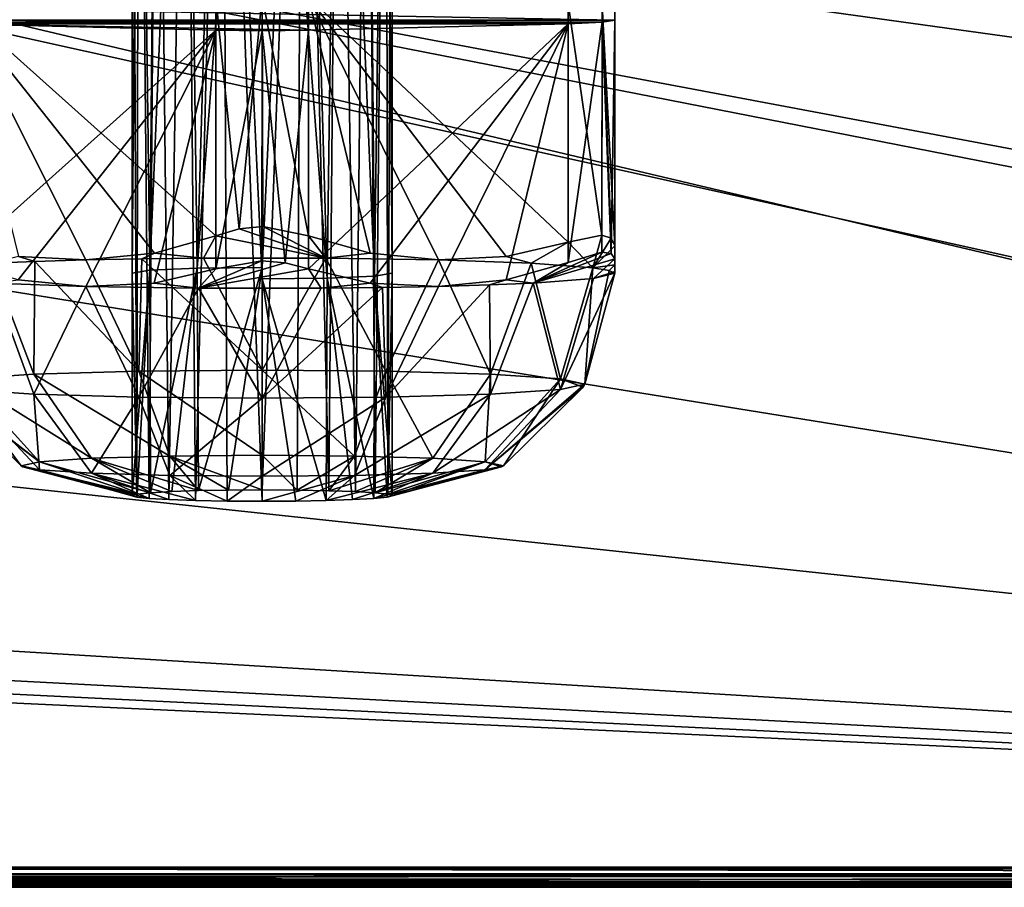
# Model space of a CAD drawing. Header units: millimetres. Extents: x -83 to 83, y -132 to 78.
# Tile 9 of 29: x -27 to 0, y -112 to -88. Entities that reach past the tile are written whole.
import ezdxf

# ---------------------------------------------------------------- set-up
doc = ezdxf.new("R2010")
doc.units = ezdxf.units.MM
doc.header["$LTSCALE"] = 52.148148
for name, color, linetype in [('217', 7, 'CONTINUOUS'), ('218', 7, 'CONTINUOUS'), ('219', 7, 'CONTINUOUS'), ('22', 7, 'CONTINUOUS'), ('220', 7, 'CONTINUOUS'), ('221', 7, 'CONTINUOUS'), ('222', 7, 'CONTINUOUS'), ('223', 7, 'CONTINUOUS'), ('224', 7, 'CONTINUOUS'), ('225', 7, 'CONTINUOUS'), ('226', 7, 'CONTINUOUS'), ('227', 7, 'CONTINUOUS'), ('228', 7, 'CONTINUOUS'), ('229', 7, 'CONTINUOUS'), ('230', 7, 'CONTINUOUS'), ('231', 7, 'CONTINUOUS'), ('232', 7, 'CONTINUOUS'), ('233', 7, 'CONTINUOUS'), ('234', 7, 'CONTINUOUS'), ('238', 7, 'CONTINUOUS'), ('239', 7, 'CONTINUOUS'), ('29', 7, 'CONTINUOUS'), ('45', 7, 'CONTINUOUS'), ('69', 7, 'CONTINUOUS'), ('91', 7, 'CONTINUOUS')]:
    doc.layers.add(name, color=color, linetype=linetype)

msp = doc.modelspace()

# ---------------------------------------------------------------- linework, layer by layer
at = {"layer": '217', "linetype": 'CONTINUOUS'}
for points in [[(-18.918, -71.862, -8.425), (-20, -94.833, -7.251), (-20, -71.855, -8.254), (-18.918, -71.862, -8.425)], [(-19.06, -100.833, -7.118), (-20, -100.827, -6.989), (-18.918, -71.862, -8.425), (-19.06, -100.833, -7.118)], [(-20, -100.827, -6.989), (-20, -94.833, -7.251), (-18.918, -71.862, -8.425), (-20, -100.827, -6.989)], [(-18.207, -100.849, -7.483), (-19.06, -100.833, -7.118), (-18.918, -71.862, -8.425), (-18.207, -100.849, -7.483)], [(-17.942, -71.884, -8.922), (-18.207, -100.849, -7.483), (-18.918, -71.862, -8.425), (-17.942, -71.884, -8.922)], [(-17.488, -100.873, -8.051), (-18.207, -100.849, -7.483), (-17.942, -71.884, -8.922), (-17.488, -100.873, -8.051)], [(-17.168, -71.918, -9.696), (-17.488, -100.873, -8.051), (-17.942, -71.884, -8.922), (-17.168, -71.918, -9.696)], [(-20, -72.16, -15.247), (-18.25, -95.118, -13.776), (-18.918, -72.153, -15.076), (-20, -72.16, -15.247)], [(-20, -95.138, -14.244), (-18.25, -95.118, -13.776), (-20, -72.16, -15.247), (-20, -95.138, -14.244)], [(-18.918, -72.153, -15.076), (-18.25, -95.118, -13.776), (-17.942, -72.131, -14.579), (-18.918, -72.153, -15.076)], [(-18.25, -95.118, -13.776), (-16.969, -95.062, -12.496), (-17.942, -72.131, -14.579), (-18.25, -95.118, -13.776)], [(-17.942, -72.131, -14.579), (-16.969, -95.062, -12.496), (-17.168, -72.097, -13.805), (-17.942, -72.131, -14.579)], [(-16.951, -100.905, -8.769), (-17.488, -100.873, -8.051), (-17.168, -71.918, -9.696), (-16.951, -100.905, -8.769)], [(-16.671, -71.96, -10.67), (-16.951, -100.905, -8.769), (-17.168, -71.918, -9.696), (-16.671, -71.96, -10.67)], [(-17.168, -72.097, -13.805), (-16.969, -95.062, -12.496), (-16.672, -72.055, -12.832), (-17.168, -72.097, -13.805)], [(-16.969, -95.062, -12.496), (-16.5, -94.985, -10.748), (-16.672, -72.055, -12.832), (-16.969, -95.062, -12.496)], [(-16.618, -100.94, -9.584), (-16.951, -100.905, -8.769), (-16.671, -71.96, -10.67), (-16.618, -100.94, -9.584)], [(-16.672, -72.055, -12.832), (-16.5, -94.985, -10.748), (-16.5, -72.007, -11.752), (-16.672, -72.055, -12.832)], [(-16.5, -72.007, -11.752), (-16.618, -100.94, -9.584), (-16.671, -71.96, -10.67), (-16.5, -72.007, -11.752)], [(-16.5, -94.985, -10.748), (-16.618, -100.94, -9.584), (-16.5, -72.007, -11.752), (-16.5, -94.985, -10.748)], [(-23.5, -100.98, -10.486), (-23.031, -94.909, -8.999), (-23.372, -100.939, -9.548), (-23.5, -100.98, -10.486)], [(-23.5, -94.985, -10.748), (-23.031, -94.909, -8.999), (-23.5, -100.98, -10.486), (-23.5, -94.985, -10.748)], [(-23.372, -100.939, -9.548), (-23.031, -94.909, -8.999), (-23.006, -100.902, -8.695), (-23.372, -100.939, -9.548)], [(-23.031, -94.909, -8.999), (-21.75, -94.853, -7.719), (-23.006, -100.902, -8.695), (-23.031, -94.909, -8.999)], [(-23.006, -100.902, -8.695), (-21.75, -94.853, -7.719), (-22.437, -100.87, -7.976), (-23.006, -100.902, -8.695)], [(-22.437, -100.87, -7.976), (-21.75, -94.853, -7.719), (-21.72, -100.847, -7.441), (-22.437, -100.87, -7.976)], [(-21.75, -94.853, -7.719), (-20, -94.833, -7.251), (-21.72, -100.847, -7.441), (-21.75, -94.853, -7.719)], [(-21.72, -100.847, -7.441), (-20, -94.833, -7.251), (-20.907, -100.832, -7.109), (-21.72, -100.847, -7.441)], [(-20.907, -100.832, -7.109), (-20, -94.833, -7.251), (-20, -100.827, -6.989), (-20.907, -100.832, -7.109)], [(-16.5, -100.98, -10.486), (-16.618, -100.94, -9.584), (-16.5, -94.985, -10.748), (-16.5, -100.98, -10.486)]]:
    msp.add_3dface(points, dxfattribs=at)
at = {"layer": '218', "linetype": 'CONTINUOUS'}
for points in [[(-21.75, -94.853, -7.719), (-23.031, -94.909, -8.999), (-22.058, -71.884, -8.923), (-21.75, -94.853, -7.719)], [(-22.058, -71.884, -8.923), (-23.031, -94.909, -8.999), (-22.832, -71.918, -9.696), (-22.058, -71.884, -8.923)], [(-21.082, -71.862, -8.426), (-21.75, -94.853, -7.719), (-22.058, -71.884, -8.923), (-21.082, -71.862, -8.426)], [(-20, -94.833, -7.251), (-21.75, -94.853, -7.719), (-20, -71.855, -8.254), (-20, -94.833, -7.251)], [(-20, -71.855, -8.254), (-21.75, -94.853, -7.719), (-21.082, -71.862, -8.426), (-20, -71.855, -8.254)], [(-23.328, -71.96, -10.669), (-23.5, -94.985, -10.748), (-23.5, -72.007, -11.75), (-23.328, -71.96, -10.669)], [(-23.031, -94.909, -8.999), (-23.5, -94.985, -10.748), (-23.328, -71.96, -10.669), (-23.031, -94.909, -8.999)], [(-23.5, -72.007, -11.75), (-23.382, -101.019, -11.388), (-23.329, -72.055, -12.832), (-23.5, -72.007, -11.75)], [(-23.5, -94.985, -10.748), (-23.382, -101.019, -11.388), (-23.5, -72.007, -11.75), (-23.5, -94.985, -10.748)], [(-23.382, -101.019, -11.388), (-23.049, -101.055, -12.203), (-23.329, -72.055, -12.832), (-23.382, -101.019, -11.388)], [(-23.329, -72.055, -12.832), (-23.049, -101.055, -12.203), (-22.832, -72.097, -13.806), (-23.329, -72.055, -12.832)], [(-22.832, -71.918, -9.696), (-23.031, -94.909, -8.999), (-23.328, -71.96, -10.669), (-22.832, -71.918, -9.696)], [(-23.049, -101.055, -12.203), (-22.512, -101.086, -12.92), (-22.832, -72.097, -13.806), (-23.049, -101.055, -12.203)], [(-22.832, -72.097, -13.806), (-22.512, -101.086, -12.92), (-22.058, -72.131, -14.579), (-22.832, -72.097, -13.806)], [(-22.512, -101.086, -12.92), (-21.793, -101.111, -13.489), (-22.058, -72.131, -14.579), (-22.512, -101.086, -12.92)], [(-22.058, -72.131, -14.579), (-21.793, -101.111, -13.489), (-21.082, -72.153, -15.076), (-22.058, -72.131, -14.579)], [(-21.793, -101.111, -13.489), (-20.94, -101.127, -13.854), (-21.082, -72.153, -15.076), (-21.793, -101.111, -13.489)], [(-20.94, -101.127, -13.854), (-20, -101.132, -13.982), (-21.082, -72.153, -15.076), (-20.94, -101.127, -13.854)], [(-20, -101.132, -13.982), (-20, -95.138, -14.244), (-21.082, -72.153, -15.076), (-20, -101.132, -13.982)], [(-20, -95.138, -14.244), (-20, -72.16, -15.247), (-21.082, -72.153, -15.076), (-20, -95.138, -14.244)], [(-23.5, -94.985, -10.748), (-23.5, -100.98, -10.486), (-23.382, -101.019, -11.388), (-23.5, -94.985, -10.748)], [(-16.5, -100.98, -10.486), (-16.5, -94.985, -10.748), (-16.969, -95.062, -12.496), (-16.5, -100.98, -10.486)], [(-18.25, -95.118, -13.776), (-20, -95.138, -14.244), (-18.28, -101.113, -13.531), (-18.25, -95.118, -13.776)], [(-19.093, -101.127, -13.863), (-20, -95.138, -14.244), (-20, -101.132, -13.982), (-19.093, -101.127, -13.863)], [(-18.28, -101.113, -13.531), (-20, -95.138, -14.244), (-19.093, -101.127, -13.863), (-18.28, -101.113, -13.531)], [(-17.563, -101.089, -12.996), (-18.25, -95.118, -13.776), (-18.28, -101.113, -13.531), (-17.563, -101.089, -12.996)], [(-16.969, -95.062, -12.496), (-18.25, -95.118, -13.776), (-16.994, -101.058, -12.276), (-16.969, -95.062, -12.496)], [(-16.994, -101.058, -12.276), (-18.25, -95.118, -13.776), (-17.563, -101.089, -12.996), (-16.994, -101.058, -12.276)], [(-16.628, -101.021, -11.424), (-16.969, -95.062, -12.496), (-16.994, -101.058, -12.276), (-16.628, -101.021, -11.424)], [(-16.5, -100.98, -10.486), (-16.969, -95.062, -12.496), (-16.628, -101.021, -11.424), (-16.5, -100.98, -10.486)]]:
    msp.add_3dface(points, dxfattribs=at)
at = {"layer": '219', "linetype": 'CONTINUOUS'}
for points in [[(-11.302, -97.98, -10.617), (-11.964, -98.125, -13.942), (-10.5, -94.985, -10.748), (-11.302, -97.98, -10.617)], [(-10.5, -94.985, -10.748), (-11.964, -98.125, -13.942), (-11.067, -95.127, -13.978), (-10.5, -94.985, -10.748)], [(-28.036, -98.125, -13.942), (-27.253, -95.253, -16.877), (-26.15, -98.248, -16.761), (-28.036, -98.125, -13.942)], [(-27.253, -95.253, -16.877), (-24.75, -95.344, -18.967), (-26.15, -98.248, -16.761), (-27.253, -95.253, -16.877)], [(-12.699, -95.251, -16.82), (-13.85, -98.248, -16.761), (-13.876, -95.302, -18.003), (-12.699, -95.251, -16.82)], [(-11.964, -98.125, -13.942), (-13.85, -98.248, -16.761), (-12.699, -95.251, -16.82), (-11.964, -98.125, -13.942)], [(-11.067, -95.127, -13.978), (-11.964, -98.125, -13.942), (-12.699, -95.251, -16.82), (-11.067, -95.127, -13.978)], [(-26.15, -98.248, -16.761), (-24.75, -95.344, -18.967), (-23.328, -98.331, -18.645), (-26.15, -98.248, -16.761)], [(-23.328, -98.331, -18.645), (-24.75, -95.344, -18.967), (-21.713, -95.393, -20.083), (-23.328, -98.331, -18.645)], [(-20, -98.359, -19.306), (-23.328, -98.331, -18.645), (-21.713, -95.393, -20.083), (-20, -98.359, -19.306)], [(-18.414, -95.394, -20.105), (-20, -98.359, -19.306), (-21.713, -95.393, -20.083), (-18.414, -95.394, -20.105)], [(-16.672, -98.331, -18.645), (-20, -98.359, -19.306), (-16.758, -95.375, -19.669), (-16.672, -98.331, -18.645)], [(-16.758, -95.375, -19.669), (-20, -98.359, -19.306), (-18.414, -95.394, -20.105), (-16.758, -95.375, -19.669)], [(-15.25, -95.344, -18.967), (-16.672, -98.331, -18.645), (-16.758, -95.375, -19.669), (-15.25, -95.344, -18.967)], [(-13.85, -98.248, -16.761), (-16.672, -98.331, -18.645), (-13.876, -95.302, -18.003), (-13.85, -98.248, -16.761)], [(-13.876, -95.302, -18.003), (-16.672, -98.331, -18.645), (-15.25, -95.344, -18.967), (-13.876, -95.302, -18.003)], [(-28.036, -98.125, -13.942), (-26.499, -100.177, -10.521), (-28.653, -98.055, -10.613), (-28.036, -98.125, -13.942)], [(-28.036, -98.125, -13.942), (-26.004, -100.286, -13.006), (-26.499, -100.177, -10.521), (-28.036, -98.125, -13.942)], [(-28.036, -98.125, -13.942), (-26.15, -98.248, -16.761), (-26.004, -100.286, -13.006), (-28.036, -98.125, -13.942)], [(-13.85, -98.248, -16.761), (-11.964, -98.125, -13.942), (-15.404, -100.378, -15.112), (-13.85, -98.248, -16.761)], [(-11.964, -98.125, -13.942), (-13.996, -100.286, -13.006), (-15.404, -100.378, -15.112), (-11.964, -98.125, -13.942)], [(-11.964, -98.125, -13.942), (-11.302, -97.98, -10.617), (-13.996, -100.286, -13.006), (-11.964, -98.125, -13.942)], [(-13.996, -100.286, -13.006), (-11.302, -97.98, -10.617), (-11.347, -98.055, -10.614), (-13.996, -100.286, -13.006)], [(-13.501, -100.177, -10.521), (-13.996, -100.286, -13.006), (-11.347, -98.055, -10.614), (-13.501, -100.177, -10.521)], [(-26.15, -98.248, -16.761), (-23.328, -98.331, -18.645), (-24.596, -100.378, -15.112), (-26.15, -98.248, -16.761)], [(-26.15, -98.248, -16.761), (-24.596, -100.378, -15.112), (-26.004, -100.286, -13.006), (-26.15, -98.248, -16.761)], [(-23.328, -98.331, -18.645), (-22.487, -100.439, -16.52), (-24.596, -100.378, -15.112), (-23.328, -98.331, -18.645)], [(-23.328, -98.331, -18.645), (-20, -98.359, -19.306), (-22.487, -100.439, -16.52), (-23.328, -98.331, -18.645)], [(-20, -98.359, -19.306), (-20, -100.461, -17.014), (-22.487, -100.439, -16.52), (-20, -98.359, -19.306)], [(-20, -98.359, -19.306), (-16.672, -98.331, -18.645), (-20, -100.461, -17.014), (-20, -98.359, -19.306)], [(-16.672, -98.331, -18.645), (-17.513, -100.439, -16.52), (-20, -100.461, -17.014), (-16.672, -98.331, -18.645)], [(-13.85, -98.248, -16.761), (-15.404, -100.378, -15.112), (-17.513, -100.439, -16.52), (-13.85, -98.248, -16.761)], [(-16.672, -98.331, -18.645), (-13.85, -98.248, -16.761), (-17.513, -100.439, -16.52), (-16.672, -98.331, -18.645)], [(-26.499, -100.177, -10.521), (-26.004, -100.286, -13.006), (-26.447, -100.207, -10.52), (-26.499, -100.177, -10.521)], [(-26.004, -100.286, -13.006), (-23.5, -100.98, -10.486), (-26.447, -100.207, -10.52), (-26.004, -100.286, -13.006)], [(-24.596, -100.378, -15.112), (-23.049, -101.055, -12.203), (-26.004, -100.286, -13.006), (-24.596, -100.378, -15.112)], [(-23.382, -101.019, -11.388), (-23.5, -100.98, -10.486), (-26.004, -100.286, -13.006), (-23.382, -101.019, -11.388)], [(-23.049, -101.055, -12.203), (-23.382, -101.019, -11.388), (-26.004, -100.286, -13.006), (-23.049, -101.055, -12.203)], [(-13.996, -100.286, -13.006), (-16.994, -101.058, -12.276), (-15.404, -100.378, -15.112), (-13.996, -100.286, -13.006)], [(-16.628, -101.021, -11.424), (-16.994, -101.058, -12.276), (-13.996, -100.286, -13.006), (-16.628, -101.021, -11.424)], [(-13.501, -100.177, -10.521), (-16.628, -101.021, -11.424), (-13.996, -100.286, -13.006), (-13.501, -100.177, -10.521)], [(-13.553, -100.207, -10.52), (-16.628, -101.021, -11.424), (-13.501, -100.177, -10.521), (-13.553, -100.207, -10.52)], [(-16.5, -100.98, -10.486), (-16.628, -101.021, -11.424), (-13.553, -100.207, -10.52), (-16.5, -100.98, -10.486)], [(-22.512, -101.086, -12.92), (-23.049, -101.055, -12.203), (-24.596, -100.378, -15.112), (-22.512, -101.086, -12.92)], [(-21.793, -101.111, -13.489), (-22.512, -101.086, -12.92), (-24.596, -100.378, -15.112), (-21.793, -101.111, -13.489)], [(-22.487, -100.439, -16.52), (-21.793, -101.111, -13.489), (-24.596, -100.378, -15.112), (-22.487, -100.439, -16.52)], [(-20, -100.461, -17.014), (-20.94, -101.127, -13.854), (-22.487, -100.439, -16.52), (-20, -100.461, -17.014)], [(-20.94, -101.127, -13.854), (-21.793, -101.111, -13.489), (-22.487, -100.439, -16.52), (-20.94, -101.127, -13.854)], [(-20, -101.132, -13.982), (-20.94, -101.127, -13.854), (-20, -100.461, -17.014), (-20, -101.132, -13.982)], [(-17.513, -100.439, -16.52), (-20, -101.132, -13.982), (-20, -100.461, -17.014), (-17.513, -100.439, -16.52)], [(-19.093, -101.127, -13.863), (-20, -101.132, -13.982), (-17.513, -100.439, -16.52), (-19.093, -101.127, -13.863)], [(-18.28, -101.113, -13.531), (-19.093, -101.127, -13.863), (-17.513, -100.439, -16.52), (-18.28, -101.113, -13.531)], [(-15.404, -100.378, -15.112), (-18.28, -101.113, -13.531), (-17.513, -100.439, -16.52), (-15.404, -100.378, -15.112)], [(-17.563, -101.089, -12.996), (-18.28, -101.113, -13.531), (-15.404, -100.378, -15.112), (-17.563, -101.089, -12.996)], [(-16.994, -101.058, -12.276), (-17.563, -101.089, -12.996), (-15.404, -100.378, -15.112), (-16.994, -101.058, -12.276)]]:
    msp.add_3dface(points, dxfattribs=at)
at = {"layer": '22', "linetype": 'CONTINUOUS'}
for points in [[(-74.25, -110.996, -29), (-74.25, -78, -29), (74.25, -110.996, -29), (-74.25, -110.996, -29)], [(74.25, -110.996, -29), (-74.25, -78, -29), (74.25, -78, -29), (74.25, -110.996, -29)], [(-74.177, -111.173, -29), (-74.25, -110.996, -29), (74.177, -111.173, -29), (-74.177, -111.173, -29)], [(74.177, -111.173, -29), (-74.25, -110.996, -29), (74.25, -110.996, -29), (74.177, -111.173, -29)], [(-74, -111.246, -29), (-74.177, -111.173, -29), (74, -111.246, -29), (-74, -111.246, -29)], [(74, -111.246, -29), (-74.177, -111.173, -29), (74.177, -111.173, -29), (74, -111.246, -29)]]:
    msp.add_3dface(points, dxfattribs=at)
at = {"layer": '220', "linetype": 'CONTINUOUS'}
msp.add_3dface([(-24.75, -95.344, -18.967), (-27.253, -95.253, -16.877), (-26.574, -95.165, -17.921), (-24.75, -95.344, -18.967)], dxfattribs=at)
at = {"layer": '221', "linetype": 'CONTINUOUS'}
for points in [[(-10.846, -94.423, -16.088), (-12.699, -95.251, -16.82), (-11.75, -94.695, -16.973), (-10.846, -94.423, -16.088)], [(-10.594, -94.453, -15.495), (-12.699, -95.251, -16.82), (-10.846, -94.423, -16.088), (-10.594, -94.453, -15.495)], [(-10.5, -94.6, -14.81), (-12.699, -95.251, -16.82), (-10.594, -94.453, -15.495), (-10.5, -94.6, -14.81)], [(-11.75, -94.695, -16.973), (-12.699, -95.251, -16.82), (-13.428, -95.165, -17.922), (-11.75, -94.695, -16.973)], [(-11.067, -95.127, -13.978), (-12.699, -95.251, -16.82), (-10.5, -94.6, -14.81), (-11.067, -95.127, -13.978)], [(-10.5, -94.943, -12.865), (-11.067, -95.127, -13.978), (-10.5, -94.6, -14.81), (-10.5, -94.943, -12.865)], [(-10.5, -94.985, -10.748), (-11.067, -95.127, -13.978), (-10.5, -94.943, -12.865), (-10.5, -94.985, -10.748)], [(-13.876, -95.302, -18.003), (-15.25, -95.344, -18.967), (-13.428, -95.165, -17.922), (-13.876, -95.302, -18.003)], [(-12.699, -95.251, -16.82), (-13.876, -95.302, -18.003), (-13.428, -95.165, -17.922), (-12.699, -95.251, -16.82)]]:
    msp.add_3dface(points, dxfattribs=at)
at = {"layer": '222', "linetype": 'CONTINUOUS'}
for points in [[(-19.379, -94.706, -21.274), (-21.713, -95.393, -20.083), (-20.013, -94.653, -21.355), (-19.379, -94.706, -21.274)], [(-21.713, -95.393, -20.083), (-21.25, -94.871, -21.01), (-20.013, -94.653, -21.355), (-21.713, -95.393, -20.083)], [(-18.75, -94.871, -21.01), (-21.713, -95.393, -20.083), (-19.379, -94.706, -21.274), (-18.75, -94.871, -21.01)], [(-21.25, -94.871, -21.01), (-21.713, -95.393, -20.083), (-22.908, -95.254, -20.035), (-21.25, -94.871, -21.01)], [(-18.414, -95.394, -20.105), (-21.713, -95.393, -20.083), (-18.75, -94.871, -21.01), (-18.414, -95.394, -20.105)], [(-17.094, -95.254, -20.036), (-18.414, -95.394, -20.105), (-18.75, -94.871, -21.01), (-17.094, -95.254, -20.036)], [(-21.713, -95.393, -20.083), (-24.75, -95.344, -18.967), (-22.908, -95.254, -20.035), (-21.713, -95.393, -20.083)], [(-16.758, -95.375, -19.669), (-18.414, -95.394, -20.105), (-17.094, -95.254, -20.036), (-16.758, -95.375, -19.669)], [(-15.25, -95.344, -18.967), (-16.758, -95.375, -19.669), (-17.094, -95.254, -20.036), (-15.25, -95.344, -18.967)]]:
    msp.add_3dface(points, dxfattribs=at)
at = {"layer": '223', "linetype": 'CONTINUOUS'}
for points in [[(-21.25, -88.439, -21.291), (-28.25, -94.695, -16.973), (-28.25, -88.263, -17.253), (-21.25, -88.439, -21.291)], [(-26.574, -95.165, -17.921), (-28.25, -94.695, -16.973), (-21.25, -88.439, -21.291), (-26.574, -95.165, -17.921)], [(-24.75, -95.344, -18.967), (-26.574, -95.165, -17.921), (-21.25, -88.439, -21.291), (-24.75, -95.344, -18.967)], [(-22.908, -95.254, -20.035), (-24.75, -95.344, -18.967), (-21.25, -88.439, -21.291), (-22.908, -95.254, -20.035)], [(-21.25, -94.871, -21.01), (-22.908, -95.254, -20.035), (-21.25, -88.439, -21.291), (-21.25, -94.871, -21.01)]]:
    msp.add_3dface(points, dxfattribs=at)
at = {"layer": '224', "linetype": 'CONTINUOUS'}
for points in [[(-21.25, -94.871, -21.01), (-21.25, -88.439, -21.291), (-20, -88.454, -21.626), (-21.25, -94.871, -21.01)], [(-20.013, -94.653, -21.355), (-21.25, -94.871, -21.01), (-20, -88.454, -21.626), (-20.013, -94.653, -21.355)], [(-19.379, -94.706, -21.274), (-20.013, -94.653, -21.355), (-20, -88.454, -21.626), (-19.379, -94.706, -21.274)], [(-18.75, -88.439, -21.291), (-19.379, -94.706, -21.274), (-20, -88.454, -21.626), (-18.75, -88.439, -21.291)], [(-18.75, -94.871, -21.01), (-19.379, -94.706, -21.274), (-18.75, -88.439, -21.291), (-18.75, -94.871, -21.01)]]:
    msp.add_3dface(points, dxfattribs=at)
at = {"layer": '225', "linetype": 'CONTINUOUS'}
for points in [[(-17.094, -95.254, -20.036), (-18.75, -94.871, -21.01), (-11.75, -88.263, -17.253), (-17.094, -95.254, -20.036)], [(-18.75, -94.871, -21.01), (-18.75, -88.439, -21.291), (-11.75, -88.263, -17.253), (-18.75, -94.871, -21.01)], [(-15.25, -95.344, -18.967), (-17.094, -95.254, -20.036), (-11.75, -88.263, -17.253), (-15.25, -95.344, -18.967)], [(-13.428, -95.165, -17.922), (-15.25, -95.344, -18.967), (-11.75, -88.263, -17.253), (-13.428, -95.165, -17.922)], [(-11.75, -94.695, -16.973), (-13.428, -95.165, -17.922), (-11.75, -88.263, -17.253), (-11.75, -94.695, -16.973)]]:
    msp.add_3dface(points, dxfattribs=at)
at = {"layer": '226', "linetype": 'CONTINUOUS'}
for points in [[(-11.75, -94.695, -16.973), (-11.75, -88.263, -17.253), (-10.835, -88.223, -16.339), (-11.75, -94.695, -16.973)], [(-10.846, -94.423, -16.088), (-11.75, -94.695, -16.973), (-10.835, -88.223, -16.339), (-10.846, -94.423, -16.088)], [(-10.594, -94.453, -15.495), (-10.846, -94.423, -16.088), (-10.835, -88.223, -16.339), (-10.594, -94.453, -15.495)], [(-10.5, -88.168, -15.09), (-10.594, -94.453, -15.495), (-10.835, -88.223, -16.339), (-10.5, -88.168, -15.09)], [(-10.5, -94.6, -14.81), (-10.594, -94.453, -15.495), (-10.5, -88.168, -15.09), (-10.5, -94.6, -14.81)]]:
    msp.add_3dface(points, dxfattribs=at)
at = {"layer": '227', "linetype": 'CONTINUOUS'}
for points in [[(-10.5, -94.943, -12.865), (-10.5, -94.6, -14.81), (-10.5, -87.816, -7.015), (-10.5, -94.943, -12.865)], [(-10.5, -94.6, -14.81), (-10.5, -88.168, -15.09), (-10.5, -87.816, -7.015), (-10.5, -94.6, -14.81)], [(-10.5, -94.248, -6.734), (-10.5, -94.759, -8.644), (-10.5, -87.816, -7.015), (-10.5, -94.248, -6.734)], [(-10.5, -94.759, -8.644), (-10.5, -94.985, -10.748), (-10.5, -87.816, -7.015), (-10.5, -94.759, -8.644)], [(-10.5, -94.985, -10.748), (-10.5, -94.943, -12.865), (-10.5, -87.816, -7.015), (-10.5, -94.985, -10.748)]]:
    msp.add_3dface(points, dxfattribs=at)
at = {"layer": '228', "linetype": 'CONTINUOUS'}
for points in [[(-11.75, -94.153, -4.571), (-13.426, -94.539, -3.586), (-12.747, -94.718, -4.618), (-11.75, -94.153, -4.571)], [(-11.088, -94.842, -7.461), (-11.75, -94.153, -4.571), (-12.747, -94.718, -4.618), (-11.088, -94.842, -7.461)], [(-10.851, -93.959, -5.469), (-11.75, -94.153, -4.571), (-11.088, -94.842, -7.461), (-10.851, -93.959, -5.469)], [(-10.596, -94.04, -6.058), (-10.851, -93.959, -5.469), (-11.088, -94.842, -7.461), (-10.596, -94.04, -6.058)], [(-10.5, -94.248, -6.734), (-10.596, -94.04, -6.058), (-11.088, -94.842, -7.461), (-10.5, -94.248, -6.734)], [(-10.5, -94.759, -8.644), (-10.5, -94.248, -6.734), (-11.088, -94.842, -7.461), (-10.5, -94.759, -8.644)], [(-13.426, -94.539, -3.586), (-15.25, -94.627, -2.528), (-12.747, -94.718, -4.618), (-13.426, -94.539, -3.586)], [(-10.648, -94.912, -9.076), (-10.5, -94.759, -8.644), (-11.088, -94.842, -7.461), (-10.648, -94.912, -9.076)], [(-10.5, -94.985, -10.748), (-10.5, -94.759, -8.644), (-10.648, -94.912, -9.076), (-10.5, -94.985, -10.748)]]:
    msp.add_3dface(points, dxfattribs=at)
at = {"layer": '229', "linetype": 'CONTINUOUS'}
for points in [[(-21.25, -93.977, -0.534), (-18.287, -94.578, -1.412), (-20.621, -93.79, -0.285), (-21.25, -93.977, -0.534)], [(-20.621, -93.79, -0.285), (-18.287, -94.578, -1.412), (-19.987, -93.729, -0.209), (-20.621, -93.79, -0.285)], [(-18.287, -94.578, -1.412), (-18.75, -93.977, -0.534), (-19.987, -93.729, -0.209), (-18.287, -94.578, -1.412)], [(-22.906, -94.444, -1.471), (-21.586, -94.577, -1.39), (-21.25, -93.977, -0.534), (-22.906, -94.444, -1.471)], [(-21.586, -94.577, -1.39), (-18.287, -94.578, -1.412), (-21.25, -93.977, -0.534), (-21.586, -94.577, -1.39)], [(-17.092, -94.444, -1.472), (-18.75, -93.977, -0.534), (-18.287, -94.578, -1.412), (-17.092, -94.444, -1.472)], [(-24.75, -94.627, -2.528), (-23.242, -94.596, -1.826), (-22.906, -94.444, -1.471), (-24.75, -94.627, -2.528)], [(-23.242, -94.596, -1.826), (-21.586, -94.577, -1.39), (-22.906, -94.444, -1.471), (-23.242, -94.596, -1.826)], [(-15.25, -94.627, -2.528), (-17.092, -94.444, -1.472), (-18.287, -94.578, -1.412), (-15.25, -94.627, -2.528)]]:
    msp.add_3dface(points, dxfattribs=at)
at = {"layer": '230', "linetype": 'CONTINUOUS'}
for points in [[(-26.124, -94.669, -3.492), (-26.572, -94.539, -3.585), (-27.301, -94.72, -4.675), (-26.124, -94.669, -3.492)], [(-24.75, -94.627, -2.528), (-26.572, -94.539, -3.585), (-26.124, -94.669, -3.492), (-24.75, -94.627, -2.528)]]:
    msp.add_3dface(points, dxfattribs=at)
at = {"layer": '231', "linetype": 'CONTINUOUS'}
for points in [[(-26.15, -97.712, -4.472), (-27.301, -94.72, -4.675), (-28.036, -97.835, -7.291), (-26.15, -97.712, -4.472)], [(-26.124, -94.669, -3.492), (-27.301, -94.72, -4.675), (-26.15, -97.712, -4.472), (-26.124, -94.669, -3.492)], [(-23.328, -97.629, -2.589), (-26.124, -94.669, -3.492), (-26.15, -97.712, -4.472), (-23.328, -97.629, -2.589)], [(-24.75, -94.627, -2.528), (-26.124, -94.669, -3.492), (-23.328, -97.629, -2.589), (-24.75, -94.627, -2.528)], [(-23.242, -94.596, -1.826), (-24.75, -94.627, -2.528), (-23.328, -97.629, -2.589), (-23.242, -94.596, -1.826)], [(-20, -97.601, -1.927), (-23.242, -94.596, -1.826), (-23.328, -97.629, -2.589), (-20, -97.601, -1.927)], [(-21.586, -94.577, -1.39), (-23.242, -94.596, -1.826), (-20, -97.601, -1.927), (-21.586, -94.577, -1.39)], [(-18.287, -94.578, -1.412), (-21.586, -94.577, -1.39), (-20, -97.601, -1.927), (-18.287, -94.578, -1.412)], [(-16.672, -97.629, -2.589), (-18.287, -94.578, -1.412), (-20, -97.601, -1.927), (-16.672, -97.629, -2.589)], [(-15.25, -94.627, -2.528), (-18.287, -94.578, -1.412), (-16.672, -97.629, -2.589), (-15.25, -94.627, -2.528)], [(-13.85, -97.712, -4.472), (-15.25, -94.627, -2.528), (-16.672, -97.629, -2.589), (-13.85, -97.712, -4.472)], [(-12.747, -94.718, -4.618), (-15.25, -94.627, -2.528), (-13.85, -97.712, -4.472), (-12.747, -94.718, -4.618)], [(-11.964, -97.835, -7.291), (-12.747, -94.718, -4.618), (-13.85, -97.712, -4.472), (-11.964, -97.835, -7.291)], [(-11.088, -94.842, -7.461), (-12.747, -94.718, -4.618), (-11.964, -97.835, -7.291), (-11.088, -94.842, -7.461)], [(-11.302, -97.98, -10.617), (-11.088, -94.842, -7.461), (-11.964, -97.835, -7.291), (-11.302, -97.98, -10.617)], [(-11.302, -97.98, -10.617), (-10.648, -94.912, -9.076), (-11.088, -94.842, -7.461), (-11.302, -97.98, -10.617)], [(-11.302, -97.98, -10.617), (-10.5, -94.985, -10.748), (-10.648, -94.912, -9.076), (-11.302, -97.98, -10.617)], [(-23.328, -97.629, -2.589), (-26.15, -97.712, -4.472), (-22.487, -99.915, -4.521), (-23.328, -97.629, -2.589)], [(-20, -97.601, -1.927), (-23.328, -97.629, -2.589), (-20, -99.893, -4.027), (-20, -97.601, -1.927)], [(-23.328, -97.629, -2.589), (-22.487, -99.915, -4.521), (-20, -99.893, -4.027), (-23.328, -97.629, -2.589)], [(-20, -97.601, -1.927), (-20, -99.893, -4.027), (-17.513, -99.915, -4.521), (-20, -97.601, -1.927)], [(-16.672, -97.629, -2.589), (-20, -97.601, -1.927), (-17.513, -99.915, -4.521), (-16.672, -97.629, -2.589)], [(-16.672, -97.629, -2.589), (-17.513, -99.915, -4.521), (-15.404, -99.976, -5.929), (-16.672, -97.629, -2.589)], [(-13.85, -97.712, -4.472), (-16.672, -97.629, -2.589), (-15.404, -99.976, -5.929), (-13.85, -97.712, -4.472)], [(-28.036, -97.835, -7.291), (-28.698, -97.98, -10.617), (-26.005, -100.068, -8.036), (-28.036, -97.835, -7.291)], [(-26.15, -97.712, -4.472), (-28.036, -97.835, -7.291), (-24.596, -99.976, -5.929), (-26.15, -97.712, -4.472)], [(-28.036, -97.835, -7.291), (-26.005, -100.068, -8.036), (-24.596, -99.976, -5.929), (-28.036, -97.835, -7.291)], [(-26.15, -97.712, -4.472), (-24.596, -99.976, -5.929), (-22.487, -99.915, -4.521), (-26.15, -97.712, -4.472)], [(-13.85, -97.712, -4.472), (-15.404, -99.976, -5.929), (-13.995, -100.068, -8.036), (-13.85, -97.712, -4.472)], [(-11.964, -97.835, -7.291), (-13.85, -97.712, -4.472), (-13.995, -100.068, -8.036), (-11.964, -97.835, -7.291)], [(-13.501, -100.177, -10.521), (-11.964, -97.835, -7.291), (-13.995, -100.068, -8.036), (-13.501, -100.177, -10.521)], [(-13.501, -100.177, -10.521), (-11.347, -98.055, -10.614), (-11.964, -97.835, -7.291), (-13.501, -100.177, -10.521)], [(-11.347, -98.055, -10.614), (-11.302, -97.98, -10.617), (-11.964, -97.835, -7.291), (-11.347, -98.055, -10.614)], [(-28.698, -97.98, -10.617), (-28.653, -98.055, -10.613), (-26.005, -100.068, -8.036), (-28.698, -97.98, -10.617)], [(-28.653, -98.055, -10.613), (-26.499, -100.177, -10.521), (-26.005, -100.068, -8.036), (-28.653, -98.055, -10.613)], [(-26.005, -100.068, -8.036), (-23.006, -100.902, -8.695), (-24.596, -99.976, -5.929), (-26.005, -100.068, -8.036)], [(-24.596, -99.976, -5.929), (-21.72, -100.847, -7.441), (-22.487, -99.915, -4.521), (-24.596, -99.976, -5.929)], [(-23.006, -100.902, -8.695), (-22.437, -100.87, -7.976), (-24.596, -99.976, -5.929), (-23.006, -100.902, -8.695)], [(-22.437, -100.87, -7.976), (-21.72, -100.847, -7.441), (-24.596, -99.976, -5.929), (-22.437, -100.87, -7.976)], [(-22.487, -99.915, -4.521), (-20, -100.827, -6.989), (-20, -99.893, -4.027), (-22.487, -99.915, -4.521)], [(-20.907, -100.832, -7.109), (-20, -100.827, -6.989), (-22.487, -99.915, -4.521), (-20.907, -100.832, -7.109)], [(-21.72, -100.847, -7.441), (-20.907, -100.832, -7.109), (-22.487, -99.915, -4.521), (-21.72, -100.847, -7.441)], [(-20, -100.827, -6.989), (-19.06, -100.833, -7.118), (-20, -99.893, -4.027), (-20, -100.827, -6.989)], [(-20, -99.893, -4.027), (-19.06, -100.833, -7.118), (-17.513, -99.915, -4.521), (-20, -99.893, -4.027)], [(-19.06, -100.833, -7.118), (-18.207, -100.849, -7.483), (-17.513, -99.915, -4.521), (-19.06, -100.833, -7.118)], [(-17.513, -99.915, -4.521), (-18.207, -100.849, -7.483), (-15.404, -99.976, -5.929), (-17.513, -99.915, -4.521)], [(-18.207, -100.849, -7.483), (-17.488, -100.873, -8.051), (-15.404, -99.976, -5.929), (-18.207, -100.849, -7.483)], [(-17.488, -100.873, -8.051), (-16.951, -100.905, -8.769), (-15.404, -99.976, -5.929), (-17.488, -100.873, -8.051)], [(-15.404, -99.976, -5.929), (-16.951, -100.905, -8.769), (-13.995, -100.068, -8.036), (-15.404, -99.976, -5.929)], [(-26.499, -100.177, -10.521), (-23.372, -100.939, -9.548), (-26.005, -100.068, -8.036), (-26.499, -100.177, -10.521)], [(-23.372, -100.939, -9.548), (-26.499, -100.177, -10.521), (-26.447, -100.207, -10.52), (-23.372, -100.939, -9.548)], [(-23.5, -100.98, -10.486), (-23.372, -100.939, -9.548), (-26.447, -100.207, -10.52), (-23.5, -100.98, -10.486)], [(-23.372, -100.939, -9.548), (-23.006, -100.902, -8.695), (-26.005, -100.068, -8.036), (-23.372, -100.939, -9.548)], [(-16.951, -100.905, -8.769), (-16.618, -100.94, -9.584), (-13.995, -100.068, -8.036), (-16.951, -100.905, -8.769)], [(-16.618, -100.94, -9.584), (-16.5, -100.98, -10.486), (-13.995, -100.068, -8.036), (-16.618, -100.94, -9.584)], [(-16.5, -100.98, -10.486), (-13.553, -100.207, -10.52), (-13.995, -100.068, -8.036), (-16.5, -100.98, -10.486)], [(-13.553, -100.207, -10.52), (-13.501, -100.177, -10.521), (-13.995, -100.068, -8.036), (-13.553, -100.207, -10.52)]]:
    msp.add_3dface(points, dxfattribs=at)
at = {"layer": '232', "linetype": 'CONTINUOUS'}
for points in [[(-15.25, -94.627, -2.528), (-13.426, -94.539, -3.586), (-18.75, -87.545, -0.815), (-15.25, -94.627, -2.528)], [(-17.092, -94.444, -1.472), (-15.25, -94.627, -2.528), (-18.75, -87.545, -0.815), (-17.092, -94.444, -1.472)], [(-18.75, -93.977, -0.534), (-17.092, -94.444, -1.472), (-18.75, -87.545, -0.815), (-18.75, -93.977, -0.534)], [(-18.75, -87.545, -0.815), (-11.75, -94.153, -4.571), (-11.75, -87.721, -4.852), (-18.75, -87.545, -0.815)], [(-13.426, -94.539, -3.586), (-11.75, -94.153, -4.571), (-18.75, -87.545, -0.815), (-13.426, -94.539, -3.586)]]:
    msp.add_3dface(points, dxfattribs=at)
at = {"layer": '233', "linetype": 'CONTINUOUS'}
for points in [[(-21.25, -87.545, -0.815), (-20.621, -93.79, -0.285), (-20, -87.53, -0.48), (-21.25, -87.545, -0.815)], [(-21.25, -93.977, -0.534), (-20.621, -93.79, -0.285), (-21.25, -87.545, -0.815), (-21.25, -93.977, -0.534)], [(-20.621, -93.79, -0.285), (-19.987, -93.729, -0.209), (-20, -87.53, -0.48), (-20.621, -93.79, -0.285)], [(-18.75, -93.977, -0.534), (-18.75, -87.545, -0.815), (-20, -87.53, -0.48), (-18.75, -93.977, -0.534)], [(-19.987, -93.729, -0.209), (-18.75, -93.977, -0.534), (-20, -87.53, -0.48), (-19.987, -93.729, -0.209)]]:
    msp.add_3dface(points, dxfattribs=at)
at = {"layer": '234', "linetype": 'CONTINUOUS'}
for points in [[(-21.25, -93.977, -0.534), (-21.25, -87.545, -0.815), (-28.25, -87.721, -4.852), (-21.25, -93.977, -0.534)], [(-26.572, -94.539, -3.585), (-24.75, -94.627, -2.528), (-28.25, -87.721, -4.852), (-26.572, -94.539, -3.585)], [(-24.75, -94.627, -2.528), (-22.906, -94.444, -1.471), (-28.25, -87.721, -4.852), (-24.75, -94.627, -2.528)], [(-22.906, -94.444, -1.471), (-21.25, -93.977, -0.534), (-28.25, -87.721, -4.852), (-22.906, -94.444, -1.471)]]:
    msp.add_3dface(points, dxfattribs=at)
at = {"layer": '238', "linetype": 'CONTINUOUS'}
for points in [[(-29.5, -87.816, -7.015), (-10.5, -88.168, -15.09), (-29.5, -88.168, -15.09), (-29.5, -87.816, -7.015)], [(-10.5, -87.816, -7.015), (-10.5, -88.168, -15.09), (-29.5, -87.816, -7.015), (-10.5, -87.816, -7.015)], [(-29.5, -88.168, -15.09), (-10.835, -88.223, -16.339), (-29.165, -88.223, -16.339), (-29.5, -88.168, -15.09)], [(-10.5, -88.168, -15.09), (-10.835, -88.223, -16.339), (-29.5, -88.168, -15.09), (-10.5, -88.168, -15.09)], [(-10.835, -88.223, -16.339), (-11.75, -88.263, -17.253), (-29.165, -88.223, -16.339), (-10.835, -88.223, -16.339)], [(-11.75, -88.263, -17.253), (-28.25, -88.263, -17.253), (-29.165, -88.223, -16.339), (-11.75, -88.263, -17.253)], [(-18.75, -88.439, -21.291), (-28.25, -88.263, -17.253), (-11.75, -88.263, -17.253), (-18.75, -88.439, -21.291)], [(-21.25, -88.439, -21.291), (-28.25, -88.263, -17.253), (-18.75, -88.439, -21.291), (-21.25, -88.439, -21.291)], [(-21.25, -88.439, -21.291), (-18.75, -88.439, -21.291), (-20, -88.454, -21.626), (-21.25, -88.439, -21.291)]]:
    msp.add_3dface(points, dxfattribs=at)
at = {"layer": '239', "linetype": 'CONTINUOUS'}
for points in [[(-11.75, -94.153, -4.571), (-10.851, -93.959, -5.469), (-11.75, -87.721, -4.852), (-11.75, -94.153, -4.571)], [(-11.75, -87.721, -4.852), (-10.851, -93.959, -5.469), (-10.835, -87.761, -5.766), (-11.75, -87.721, -4.852)], [(-10.851, -93.959, -5.469), (-10.596, -94.04, -6.058), (-10.835, -87.761, -5.766), (-10.851, -93.959, -5.469)], [(-10.596, -94.04, -6.058), (-10.5, -94.248, -6.734), (-10.835, -87.761, -5.766), (-10.596, -94.04, -6.058)], [(-10.5, -94.248, -6.734), (-10.5, -87.816, -7.015), (-10.835, -87.761, -5.766), (-10.5, -94.248, -6.734)]]:
    msp.add_3dface(points, dxfattribs=at)
at = {"layer": '29', "linetype": 'CONTINUOUS'}
for points in [[(-74, -111.246, -29), (74, -111.417, -28.932), (-74, -111.342, -28.981), (-74, -111.246, -29)], [(-74, -111.246, -29), (74, -111.246, -29), (74, -111.417, -28.932), (-74, -111.246, -29)], [(-74, -111.342, -28.981), (74, -111.417, -28.932), (-74, -111.423, -28.927), (-74, -111.342, -28.981)], [(74, -111.417, -28.932), (74, -111.423, -28.927), (-74, -111.423, -28.927), (74, -111.417, -28.932)], [(-74, -111.423, -28.927), (74, -111.496, -28.759), (-74, -111.496, -28.759), (-74, -111.423, -28.927)], [(74, -111.473, -28.854), (74, -111.496, -28.759), (-74, -111.423, -28.927), (74, -111.473, -28.854)], [(74, -111.423, -28.927), (74, -111.473, -28.854), (-74, -111.423, -28.927), (74, -111.423, -28.927)]]:
    msp.add_3dface(points, dxfattribs=at)
at = {"layer": '45', "linetype": 'CONTINUOUS'}
for points in [[(-74, -111.496, -28.759), (74, -111.496, -28.759), (-69.609, -111.539, -27.517), (-74, -111.496, -28.759)], [(-69.609, -111.539, -27.517), (74, -111.496, -28.759), (69.609, -111.539, -27.517), (-69.609, -111.539, -27.517)]]:
    msp.add_3dface(points, dxfattribs=at)
at = {"layer": '69', "linetype": 'CONTINUOUS'}
for points in [[(-69.609, -111.393, -27.147), (69.609, -111.039, -27), (-69.609, -111.039, -27), (-69.609, -111.393, -27.147)], [(69.609, -111.24, -27.042), (69.609, -111.039, -27), (-69.609, -111.393, -27.147), (69.609, -111.24, -27.042)], [(69.609, -111.399, -27.153), (69.609, -111.24, -27.042), (-69.609, -111.393, -27.147), (69.609, -111.399, -27.153)], [(-69.609, -111.399, -27.153), (69.609, -111.399, -27.153), (-69.609, -111.393, -27.147), (-69.609, -111.399, -27.153)], [(-69.609, -111.504, -27.315), (69.609, -111.405, -27.159), (-69.609, -111.399, -27.153), (-69.609, -111.504, -27.315)], [(69.609, -111.405, -27.159), (69.609, -111.399, -27.153), (-69.609, -111.399, -27.153), (69.609, -111.405, -27.159)], [(-69.609, -111.539, -27.517), (69.609, -111.539, -27.517), (69.609, -111.405, -27.159), (-69.609, -111.539, -27.517)], [(-69.609, -111.539, -27.517), (69.609, -111.405, -27.159), (-69.609, -111.504, -27.315), (-69.609, -111.539, -27.517)]]:
    msp.add_3dface(points, dxfattribs=at)
at = {"layer": '91', "linetype": 'CONTINUOUS'}
for points in [[(61.068, -97.067, -27), (-61.068, -80.115, -27), (61.068, -103.083, -27), (61.068, -97.067, -27)], [(61.068, -103.083, -27), (-61.068, -80.115, -27), (61.506, -104.143, -27), (61.068, -103.083, -27)], [(61.068, -89.933, -27), (-61.068, -80.115, -27), (61.068, -97.067, -27), (61.068, -89.933, -27)], [(-61.068, -80.115, -27), (69.609, -111.039, -27), (61.506, -104.143, -27), (-61.068, -80.115, -27)], [(69.609, -111.039, -27), (-61.068, -80.115, -27), (-61.068, -89.933, -27), (69.609, -111.039, -27)], [(61.068, -80.115, -27), (-61.068, -80.115, -27), (61.068, -89.933, -27), (61.068, -80.115, -27)], [(69.609, -111.039, -27), (-61.068, -89.933, -27), (-61.068, -97.067, -27), (69.609, -111.039, -27)], [(-61.068, -103.083, -27), (69.609, -111.039, -27), (-61.068, -97.067, -27), (-61.068, -103.083, -27)], [(-61.507, -104.144, -27), (69.609, -111.039, -27), (-61.068, -103.083, -27), (-61.507, -104.144, -27)], [(-62.567, -104.582, -27), (69.609, -111.039, -27), (-61.507, -104.144, -27), (-62.567, -104.582, -27)], [(-69.609, -111.039, -27), (69.609, -111.039, -27), (-69.609, -104.582, -27), (-69.609, -111.039, -27)], [(-69.609, -104.582, -27), (69.609, -111.039, -27), (-62.567, -104.582, -27), (-69.609, -104.582, -27)]]:
    msp.add_3dface(points, dxfattribs=at)

doc.saveas('drawing.dxf')
